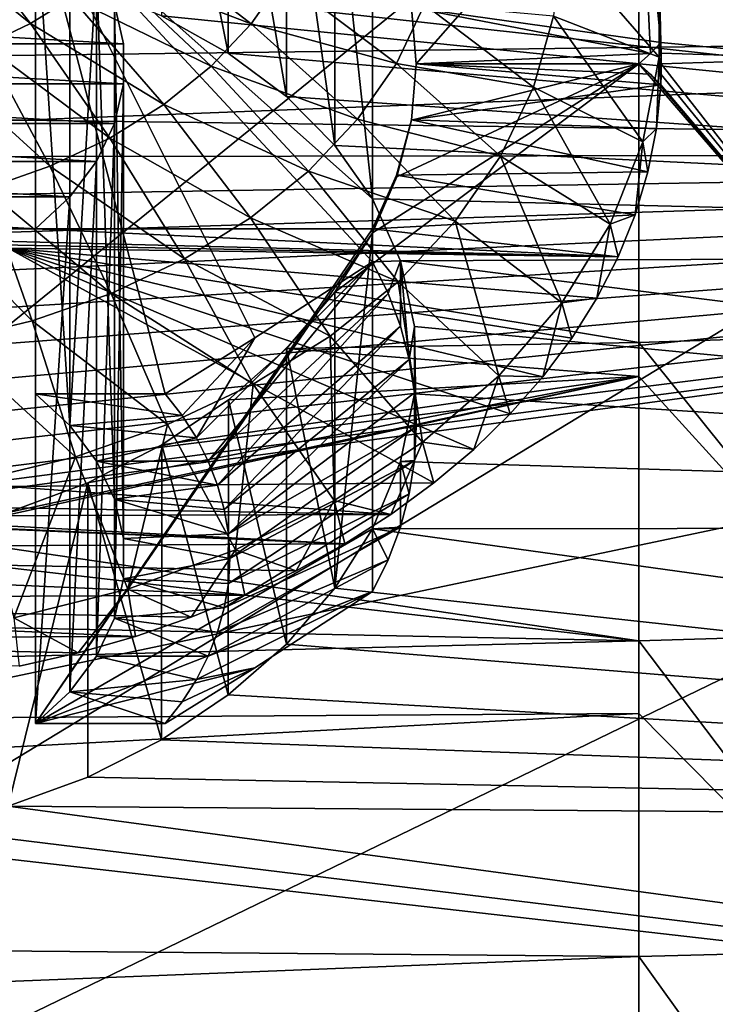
# Model space of a CAD drawing. Header units: millimetres. Extents: x -30 to 76, y -3 to 301.
# Tile 81 of 256: x 61.17 to 64.16, y 76.88 to 81.1. Entities that reach past the tile are written whole.
import ezdxf

# ---------------------------------------------------------------- set-up
doc = ezdxf.new("R2010")
doc.units = ezdxf.units.MM
doc.header["$LTSCALE"] = 81.481481
for name, color, linetype in [('101', 7, 'CONTINUOUS'), ('102', 7, 'CONTINUOUS'), ('105', 7, 'CONTINUOUS'), ('106', 7, 'CONTINUOUS'), ('107', 7, 'CONTINUOUS'), ('108', 7, 'CONTINUOUS'), ('121', 7, 'CONTINUOUS'), ('125', 7, 'CONTINUOUS'), ('34', 7, 'CONTINUOUS'), ('35', 7, 'CONTINUOUS'), ('433', 7, 'CONTINUOUS'), ('436', 7, 'CONTINUOUS'), ('438', 7, 'CONTINUOUS'), ('439', 7, 'CONTINUOUS'), ('56', 7, 'CONTINUOUS'), ('57', 7, 'CONTINUOUS'), ('93', 7, 'CONTINUOUS'), ('94', 7, 'CONTINUOUS'), ('98', 7, 'CONTINUOUS')]:
    doc.layers.add(name, color=color, linetype=linetype)

msp = doc.modelspace()

# ---------------------------------------------------------------- linework, layer by layer
at = {"layer": '101', "color": 7, "linetype": 'CONTINUOUS', "true_color": 0xaaaaaa}
for points in [[(58.6687, 81.1654, 15.6544), (61.6196, 80.9958, 15.824), (58.6295, 80.9958, 15.824), (58.6687, 81.1654, 15.6544)], [(61.5804, 81.1654, 15.6544), (61.6196, 80.9958, 15.824), (58.6687, 81.1654, 15.6544), (61.5804, 81.1654, 15.6544)], [(63.9042, 81.1878, 15.632), (63.9224, 81.0006, 15.8192), (62.8534, 81.1505, 15.6693), (63.9042, 81.1878, 15.632)], [(63.8779, 80.9541, 15.8657), (62.8746, 80.9099, 15.9099), (62.8534, 81.1505, 15.6693), (63.8779, 80.9541, 15.8657)], [(63.9224, 81.0006, 15.8192), (63.8779, 80.9541, 15.8657), (62.8534, 81.1505, 15.6693), (63.9224, 81.0006, 15.8192)], [(61.6196, 80.9958, 15.824), (61.6196, 80.824, 15.9958), (58.6295, 80.9958, 15.824), (61.6196, 80.9958, 15.824)], [(58.6295, 80.9958, 15.824), (61.6196, 80.824, 15.9958), (58.6295, 80.824, 15.9958), (58.6295, 80.9958, 15.824)], [(63.8287, 80.9098, 15.91), (62.8746, 80.9099, 15.9099), (63.8779, 80.9541, 15.8657), (63.8287, 80.9098, 15.91)], [(62.8746, 80.9099, 15.9099), (63.9224, 80.8191, 16.0007), (62.8534, 80.6693, 16.1505), (62.8746, 80.9099, 15.9099)], [(62.8746, 80.9099, 15.9099), (63.8287, 80.9098, 15.91), (63.8779, 80.8656, 15.9542), (62.8746, 80.9099, 15.9099)], [(62.8746, 80.9099, 15.9099), (63.8779, 80.8656, 15.9542), (63.9224, 80.8191, 16.0007), (62.8746, 80.9099, 15.9099)], [(61.6196, 80.824, 15.9958), (61.5804, 80.6544, 16.1654), (58.6295, 80.824, 15.9958), (61.6196, 80.824, 15.9958)], [(58.6295, 80.824, 15.9958), (61.5804, 80.6544, 16.1654), (58.6687, 80.6544, 16.1654), (58.6295, 80.824, 15.9958)], [(63.9224, 80.8191, 16.0007), (63.9042, 80.6319, 16.1879), (62.8534, 80.6693, 16.1505), (63.9224, 80.8191, 16.0007)], [(61.5804, 80.6544, 16.1654), (61.503, 80.4916, 16.3282), (58.6687, 80.6544, 16.1654), (61.5804, 80.6544, 16.1654)], [(58.6687, 80.6544, 16.1654), (61.503, 80.4916, 16.3282), (58.7461, 80.4916, 16.3282), (58.6687, 80.6544, 16.1654)], [(62.8534, 80.6693, 16.1505), (63.8675, 80.446, 16.3738), (62.7904, 80.4324, 16.3874), (62.8534, 80.6693, 16.1505)], [(63.9042, 80.6319, 16.1879), (63.8675, 80.446, 16.3738), (62.8534, 80.6693, 16.1505), (63.9042, 80.6319, 16.1879)], [(61.503, 80.4916, 16.3282), (61.3894, 80.3397, 16.4801), (58.7461, 80.4916, 16.3282), (61.503, 80.4916, 16.3282)], [(58.7461, 80.4916, 16.3282), (61.3894, 80.3397, 16.4801), (58.8597, 80.3397, 16.4801), (58.7461, 80.4916, 16.3282)], [(63.8675, 80.446, 16.3738), (63.8126, 80.2624, 16.5574), (62.7904, 80.4324, 16.3874), (63.8675, 80.446, 16.3738)], [(62.7904, 80.4324, 16.3874), (63.8126, 80.2624, 16.5574), (62.6863, 80.2028, 16.617), (62.7904, 80.4324, 16.3874)], [(61.3894, 80.3397, 16.4801), (61.2426, 80.2028, 16.617), (58.8597, 80.3397, 16.4801), (61.3894, 80.3397, 16.4801)], [(58.8597, 80.3397, 16.4801), (61.2426, 80.2028, 16.617), (59.0065, 80.2028, 16.617), (58.8597, 80.3397, 16.4801)], [(63.8126, 80.2624, 16.5574), (63.7396, 80.0819, 16.7379), (62.6863, 80.2028, 16.617), (63.8126, 80.2624, 16.5574)], [(63.7396, 80.0819, 16.7379), (61.1246, 80.1193, 16.7005), (57.5628, 80.2028, 16.617), (63.7396, 80.0819, 16.7379)], [(63.7396, 80.0819, 16.7379), (57.5628, 80.2028, 16.617), (59.0065, 80.2028, 16.617), (63.7396, 80.0819, 16.7379)], [(61.2426, 80.2028, 16.617), (63.7396, 80.0819, 16.7379), (59.0065, 80.2028, 16.617), (61.2426, 80.2028, 16.617)], [(62.6863, 80.2028, 16.617), (63.7396, 80.0819, 16.7379), (61.2426, 80.2028, 16.617), (62.6863, 80.2028, 16.617)], [(63.1206, 79.257, 17.5628), (62.9501, 79.1132, 17.7066), (61.1246, 80.1193, 16.7005), (63.1206, 79.257, 17.5628)], [(61.1246, 80.1193, 16.7005), (62.9501, 79.1132, 17.7066), (61.1246, 79.0985, 17.7213), (61.1246, 80.1193, 16.7005)], [(63.2764, 79.409, 17.4108), (63.1206, 79.257, 17.5628), (61.1246, 80.1193, 16.7005), (63.2764, 79.409, 17.4108)], [(63.4169, 79.5682, 17.2516), (63.2764, 79.409, 17.4108), (61.1246, 80.1193, 16.7005), (63.4169, 79.5682, 17.2516)], [(63.5413, 79.734, 17.0858), (63.4169, 79.5682, 17.2516), (61.1246, 80.1193, 16.7005), (63.5413, 79.734, 17.0858)], [(63.6491, 79.9055, 16.9143), (63.5413, 79.734, 17.0858), (61.1246, 80.1193, 16.7005), (63.6491, 79.9055, 16.9143)], [(63.7396, 80.0819, 16.7379), (63.6491, 79.9055, 16.9143), (61.1246, 80.1193, 16.7005), (63.7396, 80.0819, 16.7379)], [(61.1246, 79.0985, 17.7213), (62.7658, 78.9781, 17.8417), (60.7335, 79.0136, 17.8062), (61.1246, 79.0985, 17.7213)], [(62.9501, 79.1132, 17.7066), (62.7658, 78.9781, 17.8417), (61.1246, 79.0985, 17.7213), (62.9501, 79.1132, 17.7066)], [(57.7264, 78.8256, 17.9942), (57.3474, 79.0759, 17.7439), (62.5686, 78.8524, 17.9674), (57.7264, 78.8256, 17.9942)], [(62.5686, 78.8524, 17.9674), (57.3474, 79.0759, 17.7439), (59.9201, 78.9707, 17.8491), (62.5686, 78.8524, 17.9674)], [(60.7335, 79.0136, 17.8062), (62.7658, 78.9781, 17.8417), (60.3291, 78.9707, 17.8491), (60.7335, 79.0136, 17.8062)], [(60.3291, 78.9707, 17.8491), (62.5686, 78.8524, 17.9674), (59.9201, 78.9707, 17.8491), (60.3291, 78.9707, 17.8491)], [(62.7658, 78.9781, 17.8417), (62.5686, 78.8524, 17.9674), (60.3291, 78.9707, 17.8491), (62.7658, 78.9781, 17.8417)], [(62.3596, 78.7368, 18.083), (57.7264, 78.8256, 17.9942), (62.5686, 78.8524, 17.9674), (62.3596, 78.7368, 18.083)], [(58.1501, 78.6141, 18.2057), (57.7264, 78.8256, 17.9942), (62.1396, 78.6318, 18.188), (58.1501, 78.6141, 18.2057)], [(62.1396, 78.6318, 18.188), (57.7264, 78.8256, 17.9942), (62.3596, 78.7368, 18.083), (62.1396, 78.6318, 18.188)], [(61.9098, 78.5379, 18.2819), (58.1501, 78.6141, 18.2057), (62.1396, 78.6318, 18.188), (61.9098, 78.5379, 18.2819)], [(58.6106, 78.4454, 18.3745), (58.1501, 78.6141, 18.2057), (61.6713, 78.4555, 18.3643), (58.6106, 78.4454, 18.3745)], [(61.6713, 78.4555, 18.3643), (58.1501, 78.6141, 18.2057), (61.9098, 78.5379, 18.2819), (61.6713, 78.4555, 18.3643)], [(61.4252, 78.3852, 18.4346), (58.6106, 78.4454, 18.3745), (61.6713, 78.4555, 18.3643), (61.4252, 78.3852, 18.4346)], [(61.1727, 78.3271, 18.4927), (58.6106, 78.4454, 18.3745), (61.4252, 78.3852, 18.4346), (61.1727, 78.3271, 18.4927)]]:
    msp.add_3dface(points, dxfattribs=at)
at = {"layer": '102', "color": 7, "linetype": 'CONTINUOUS', "true_color": 0xaaaaaa}
for points in [[(60.7316, 81.4769, 17.9638), (61.22, 81.0826, 18.1015), (60.8636, 81.5393, 17.9015), (60.7316, 81.4769, 17.9638)], [(61.22, 81.0826, 18.1015), (61.3969, 81.1923, 17.9918), (60.8636, 81.5393, 17.9015), (61.22, 81.0826, 18.1015)], [(61.0243, 80.9901, 18.194), (61.22, 81.0826, 18.1015), (60.7316, 81.4769, 17.9638), (61.0243, 80.9901, 18.194)], [(61.5521, 81.3175, 17.8666), (62.1673, 81.081, 17.7489), (61.6829, 81.4559, 17.7282), (61.5521, 81.3175, 17.8666)], [(62.1673, 81.081, 17.7489), (62.3038, 81.2767, 17.5532), (61.6829, 81.4559, 17.7282), (62.1673, 81.081, 17.7489)], [(63.4633, 81.1146, 16.7363), (63.9157, 80.9387, 16.3054), (63.4921, 81.4254, 16.4254), (63.4633, 81.1146, 16.7363)], [(63.9157, 80.9387, 16.3054), (63.9157, 81.3054, 15.9387), (63.4921, 81.4254, 16.4254), (63.9157, 80.9387, 16.3054)], [(61.3969, 81.1923, 17.9918), (61.9959, 80.8996, 17.9303), (61.5521, 81.3175, 17.8666), (61.3969, 81.1923, 17.9918)], [(61.9959, 80.8996, 17.9303), (62.1673, 81.081, 17.7489), (61.5521, 81.3175, 17.8666), (61.9959, 80.8996, 17.9303)], [(62.1673, 81.081, 17.7489), (62.7891, 80.9113, 17.4721), (62.3038, 81.2767, 17.5532), (62.1673, 81.081, 17.7489)], [(62.7891, 80.9113, 17.4721), (62.9103, 81.1639, 17.2195), (62.3038, 81.2767, 17.5532), (62.7891, 80.9113, 17.4721)], [(61.22, 81.0826, 18.1015), (61.7925, 80.7356, 18.0943), (61.3969, 81.1923, 17.9918), (61.22, 81.0826, 18.1015)], [(61.7925, 80.7356, 18.0943), (61.9959, 80.8996, 17.9303), (61.3969, 81.1923, 17.9918), (61.7925, 80.7356, 18.0943)], [(62.7891, 80.9113, 17.4721), (63.3774, 80.8091, 17.0418), (62.9103, 81.1639, 17.2195), (62.7891, 80.9113, 17.4721)], [(63.3774, 80.8091, 17.0418), (63.4633, 81.1146, 16.7363), (62.9103, 81.1639, 17.2195), (63.3774, 80.8091, 17.0418)], [(61.0243, 80.9901, 18.194), (61.5605, 80.5917, 18.2382), (61.22, 81.0826, 18.1015), (61.0243, 80.9901, 18.194)], [(61.5605, 80.5917, 18.2382), (61.7925, 80.7356, 18.0943), (61.22, 81.0826, 18.1015), (61.5605, 80.5917, 18.2382)], [(61.9959, 80.8996, 17.9303), (62.6222, 80.672, 17.7113), (62.1673, 81.081, 17.7489), (61.9959, 80.8996, 17.9303)], [(62.6222, 80.672, 17.7113), (62.7891, 80.9113, 17.4721), (62.1673, 81.081, 17.7489), (62.6222, 80.672, 17.7113)], [(63.3774, 80.8091, 17.0418), (63.8451, 80.5754, 16.6687), (63.4633, 81.1146, 16.7363), (63.3774, 80.8091, 17.0418)], [(63.8451, 80.5754, 16.6687), (63.9157, 80.9387, 16.3054), (63.4633, 81.1146, 16.7363), (63.8451, 80.5754, 16.6687)], [(60.8132, 80.9165, 18.2676), (61.3039, 80.4705, 18.3594), (61.0243, 80.9901, 18.194), (60.8132, 80.9165, 18.2676)], [(61.3039, 80.4705, 18.3594), (61.5605, 80.5917, 18.2382), (61.0243, 80.9901, 18.194), (61.3039, 80.4705, 18.3594)], [(61.0272, 80.374, 18.4559), (61.3039, 80.4705, 18.3594), (60.8132, 80.9165, 18.2676), (61.0272, 80.374, 18.4559)], [(62.6222, 80.672, 17.7113), (63.2358, 80.5142, 17.3367), (62.7891, 80.9113, 17.4721), (62.6222, 80.672, 17.7113)], [(63.2358, 80.5142, 17.3367), (63.3774, 80.8091, 17.0418), (62.7891, 80.9113, 17.4721), (63.2358, 80.5142, 17.3367)], [(61.7925, 80.7356, 18.0943), (62.4126, 80.4502, 17.9331), (61.9959, 80.8996, 17.9303), (61.7925, 80.7356, 18.0943)], [(62.4126, 80.4502, 17.9331), (62.6222, 80.672, 17.7113), (61.9959, 80.8996, 17.9303), (62.4126, 80.4502, 17.9331)], [(63.2358, 80.5142, 17.3367), (63.7052, 80.2222, 17.0219), (63.3774, 80.8091, 17.0418), (63.2358, 80.5142, 17.3367)], [(63.7052, 80.2222, 17.0219), (63.8451, 80.5754, 16.6687), (63.3774, 80.8091, 17.0418), (63.7052, 80.2222, 17.0219)], [(61.5605, 80.5917, 18.2382), (62.1639, 80.2497, 18.1337), (61.7925, 80.7356, 18.0943), (61.5605, 80.5917, 18.2382)], [(62.1639, 80.2497, 18.1337), (62.4126, 80.4502, 17.9331), (61.7925, 80.7356, 18.0943), (62.1639, 80.2497, 18.1337)], [(62.4126, 80.4502, 17.9331), (63.041, 80.2348, 17.6161), (62.6222, 80.672, 17.7113), (62.4126, 80.4502, 17.9331)], [(63.041, 80.2348, 17.6161), (63.2358, 80.5142, 17.3367), (62.6222, 80.672, 17.7113), (63.041, 80.2348, 17.6161)], [(61.3039, 80.4705, 18.3594), (61.8802, 80.0738, 18.3096), (61.5605, 80.5917, 18.2382), (61.3039, 80.4705, 18.3594)], [(61.8802, 80.0738, 18.3096), (62.1639, 80.2497, 18.1337), (61.5605, 80.5917, 18.2382), (61.8802, 80.0738, 18.3096)], [(63.041, 80.2348, 17.6161), (63.4985, 79.8858, 17.3582), (63.2358, 80.5142, 17.3367), (63.041, 80.2348, 17.6161)], [(63.4985, 79.8858, 17.3582), (63.7052, 80.2222, 17.0219), (63.2358, 80.5142, 17.3367), (63.4985, 79.8858, 17.3582)], [(61.0272, 80.374, 18.4559), (61.5666, 79.9256, 18.4578), (61.3039, 80.4705, 18.3594), (61.0272, 80.374, 18.4559)], [(61.5666, 79.9256, 18.4578), (61.8802, 80.0738, 18.3096), (61.3039, 80.4705, 18.3594), (61.5666, 79.9256, 18.4578)], [(62.1639, 80.2497, 18.1337), (62.7962, 79.9758, 17.8751), (62.4126, 80.4502, 17.9331), (62.1639, 80.2497, 18.1337)], [(62.7962, 79.9758, 17.8751), (63.041, 80.2348, 17.6161), (62.4126, 80.4502, 17.9331), (62.7962, 79.9758, 17.8751)], [(60.7351, 80.3039, 18.526), (61.2282, 79.8076, 18.5758), (61.0272, 80.374, 18.4559), (60.7351, 80.3039, 18.526)], [(61.2282, 79.8076, 18.5758), (61.5666, 79.9256, 18.4578), (61.0272, 80.374, 18.4559), (61.2282, 79.8076, 18.5758)], [(60.871, 79.7219, 18.6615), (61.2282, 79.8076, 18.5758), (60.7351, 80.3039, 18.526), (60.871, 79.7219, 18.6615)], [(61.8802, 80.0738, 18.3096), (62.5058, 79.7417, 18.1092), (62.1639, 80.2497, 18.1337), (61.8802, 80.0738, 18.3096)], [(62.5058, 79.7417, 18.1092), (62.7962, 79.9758, 17.8751), (62.1639, 80.2497, 18.1337), (62.5058, 79.7417, 18.1092)], [(62.7962, 79.9758, 17.8751), (63.2291, 79.5725, 17.6716), (63.041, 80.2348, 17.6161), (62.7962, 79.9758, 17.8751)], [(63.2291, 79.5725, 17.6716), (63.4985, 79.8858, 17.3582), (63.041, 80.2348, 17.6161), (63.2291, 79.5725, 17.6716)], [(61.5666, 79.9256, 18.4578), (62.1746, 79.5363, 18.3146), (61.8802, 80.0738, 18.3096), (61.5666, 79.9256, 18.4578)], [(62.1746, 79.5363, 18.3146), (62.5058, 79.7417, 18.1092), (61.8802, 80.0738, 18.3096), (62.1746, 79.5363, 18.3146)], [(62.5058, 79.7417, 18.1092), (62.9017, 79.288, 17.9561), (62.7962, 79.9758, 17.8751), (62.5058, 79.7417, 18.1092)], [(62.9017, 79.288, 17.9561), (63.2291, 79.5725, 17.6716), (62.7962, 79.9758, 17.8751), (62.9017, 79.288, 17.9561)], [(61.2282, 79.8076, 18.5758), (61.8084, 79.3632, 18.4877), (61.5666, 79.9256, 18.4578), (61.2282, 79.8076, 18.5758)], [(61.8084, 79.3632, 18.4877), (62.1746, 79.5363, 18.3146), (61.5666, 79.9256, 18.4578), (61.8084, 79.3632, 18.4877)], [(60.871, 79.7219, 18.6615), (61.4133, 79.2255, 18.6254), (61.2282, 79.8076, 18.5758), (60.871, 79.7219, 18.6615)], [(61.4133, 79.2255, 18.6254), (61.8084, 79.3632, 18.4877), (61.2282, 79.8076, 18.5758), (61.4133, 79.2255, 18.6254)], [(62.1746, 79.5363, 18.3146), (62.5227, 79.0377, 18.2064), (62.5058, 79.7417, 18.1092), (62.1746, 79.5363, 18.3146)], [(62.5227, 79.0377, 18.2064), (62.9017, 79.288, 17.9561), (62.5058, 79.7417, 18.1092), (62.5227, 79.0377, 18.2064)], [(60.9962, 79.1253, 18.7255), (61.4133, 79.2255, 18.6254), (60.871, 79.7219, 18.6615), (60.9962, 79.1253, 18.7255)], [(61.8084, 79.3632, 18.4877), (62.099, 78.8262, 18.4179), (62.1746, 79.5363, 18.3146), (61.8084, 79.3632, 18.4877)], [(62.099, 78.8262, 18.4179), (62.5227, 79.0377, 18.2064), (62.1746, 79.5363, 18.3146), (62.099, 78.8262, 18.4179)], [(61.4133, 79.2255, 18.6254), (61.6385, 78.6575, 18.5866), (61.8084, 79.3632, 18.4877), (61.4133, 79.2255, 18.6254)], [(61.6385, 78.6575, 18.5866), (62.099, 78.8262, 18.4179), (61.8084, 79.3632, 18.4877), (61.6385, 78.6575, 18.5866)], [(60.9962, 79.1253, 18.7255), (61.1498, 78.5347, 18.7094), (61.4133, 79.2255, 18.6254), (60.9962, 79.1253, 18.7255)], [(61.1498, 78.5347, 18.7094), (61.6385, 78.6575, 18.5866), (61.4133, 79.2255, 18.6254), (61.1498, 78.5347, 18.7094)]]:
    msp.add_3dface(points, dxfattribs=at)
at = {"layer": '105', "color": 7, "linetype": 'CONTINUOUS', "true_color": 0xaaaaaa}
for points in [[(62.6863, 80.1857, 16.5999), (62.6863, 80.2028, 16.617), (61.2426, 78.0815, 14.4957), (62.6863, 80.1857, 16.5999)], [(62.6863, 80.2028, 16.617), (61.2426, 80.2028, 16.617), (61.2426, 78.0815, 14.4957), (62.6863, 80.2028, 16.617)], [(62.6863, 78.917, 15.3313), (62.6863, 80.1857, 16.5999), (61.2426, 78.0815, 14.4957), (62.6863, 78.917, 15.3313)], [(62.6863, 78.6472, 15.0614), (62.6863, 78.917, 15.3313), (61.2426, 78.0815, 14.4957), (62.6863, 78.6472, 15.0614)], [(62.1822, 78.3203, 14.7346), (62.6863, 78.6472, 15.0614), (61.2426, 78.0815, 14.4957), (62.1822, 78.3203, 14.7346)], [(61.7986, 78.0815, 14.4957), (62.1822, 78.3203, 14.7346), (61.2426, 78.0815, 14.4957), (61.7986, 78.0815, 14.4957)]]:
    msp.add_3dface(points, dxfattribs=at)
at = {"layer": '106', "color": 7, "linetype": 'CONTINUOUS', "true_color": 0xaaaaaa}
for points in [[(61.3894, 81.4801, 15.3397), (61.2426, 81.617, 15.2028), (61.3894, 79.3588, 13.2184), (61.3894, 81.4801, 15.3397)], [(61.3894, 79.3588, 13.2184), (61.2426, 81.617, 15.2028), (61.2426, 79.4957, 13.0815), (61.3894, 79.3588, 13.2184)], [(61.503, 81.3282, 15.4916), (61.3894, 81.4801, 15.3397), (61.3894, 79.3588, 13.2184), (61.503, 81.3282, 15.4916)], [(61.503, 79.2069, 13.3703), (61.503, 81.3282, 15.4916), (61.3894, 79.3588, 13.2184), (61.503, 79.2069, 13.3703)], [(61.5804, 81.1654, 15.6544), (61.503, 81.3282, 15.4916), (61.5804, 79.044, 13.5331), (61.5804, 81.1654, 15.6544)], [(61.5804, 79.044, 13.5331), (61.503, 81.3282, 15.4916), (61.503, 79.2069, 13.3703), (61.5804, 79.044, 13.5331)], [(61.6196, 80.9958, 15.824), (61.5804, 81.1654, 15.6544), (61.6196, 78.8745, 13.7027), (61.6196, 80.9958, 15.824)], [(61.6196, 78.8745, 13.7027), (61.5804, 81.1654, 15.6544), (61.5804, 79.044, 13.5331), (61.6196, 78.8745, 13.7027)], [(61.6196, 80.824, 15.9958), (61.6196, 80.9958, 15.824), (61.6196, 78.7027, 13.8745), (61.6196, 80.824, 15.9958)], [(61.6196, 78.7027, 13.8745), (61.6196, 80.9958, 15.824), (61.6196, 78.8745, 13.7027), (61.6196, 78.7027, 13.8745)], [(61.5804, 80.6544, 16.1654), (61.6196, 80.824, 15.9958), (61.5804, 78.5331, 14.044), (61.5804, 80.6544, 16.1654)], [(61.5804, 78.5331, 14.044), (61.6196, 80.824, 15.9958), (61.6196, 78.7027, 13.8745), (61.5804, 78.5331, 14.044)], [(61.503, 80.4916, 16.3282), (61.5804, 80.6544, 16.1654), (61.503, 78.3703, 14.2069), (61.503, 80.4916, 16.3282)], [(61.503, 78.3703, 14.2069), (61.5804, 80.6544, 16.1654), (61.5804, 78.5331, 14.044), (61.503, 78.3703, 14.2069)], [(61.3894, 80.3397, 16.4801), (61.503, 80.4916, 16.3282), (61.3894, 78.2184, 14.3588), (61.3894, 80.3397, 16.4801)], [(61.3894, 78.2184, 14.3588), (61.503, 80.4916, 16.3282), (61.503, 78.3703, 14.2069), (61.3894, 78.2184, 14.3588)], [(61.2426, 80.2028, 16.617), (61.3894, 80.3397, 16.4801), (61.2426, 78.0815, 14.4957), (61.2426, 80.2028, 16.617)], [(61.2426, 78.0815, 14.4957), (61.3894, 80.3397, 16.4801), (61.3894, 78.2184, 14.3588), (61.2426, 78.0815, 14.4957)]]:
    msp.add_3dface(points, dxfattribs=at)
at = {"layer": '107', "color": 7, "linetype": 'CONTINUOUS', "true_color": 0xaaaaaa}
for points in [[(62.6863, 81.5999, 15.1857), (62.6863, 80.3313, 13.917), (61.2426, 81.617, 15.2028), (62.6863, 81.5999, 15.1857)], [(61.2426, 81.617, 15.2028), (62.6863, 80.3313, 13.917), (62.6863, 80.0614, 13.6472), (61.2426, 81.617, 15.2028)], [(61.2426, 79.4957, 13.0815), (61.2426, 81.617, 15.2028), (61.7986, 79.4957, 13.0815), (61.2426, 79.4957, 13.0815)], [(61.7986, 79.4957, 13.0815), (61.2426, 81.617, 15.2028), (62.1822, 79.7346, 13.3203), (61.7986, 79.4957, 13.0815)], [(62.1822, 79.7346, 13.3203), (61.2426, 81.617, 15.2028), (62.6863, 80.0614, 13.6472), (62.1822, 79.7346, 13.3203)]]:
    msp.add_3dface(points, dxfattribs=at)
at = {"layer": '108', "color": 7, "linetype": 'CONTINUOUS', "true_color": 0xaaaaaa}
msp.add_3dface([(62.8746, 80.9099, 15.9099), (62.8535, 81.1479, 15.6679), (62.8534, 81.1505, 15.6693), (62.8746, 80.9099, 15.9099)], dxfattribs=at)
at = {"layer": '121', "color": 7, "linetype": 'CONTINUOUS', "true_color": 0xaaaaaa}
for points in [[(62.1822, 79.7346, 13.3203), (62.6863, 80.0614, 13.6472), (61.9321, 79.306, 13.2712), (62.1822, 79.7346, 13.3203)], [(61.9321, 79.306, 13.2712), (62.6863, 80.0614, 13.6472), (61.983, 79.2062, 13.371), (61.9321, 79.306, 13.2712)], [(62.6863, 80.0614, 13.6472), (62.7536, 79.9247, 13.7838), (61.983, 79.2062, 13.371), (62.6863, 80.0614, 13.6472)], [(61.983, 79.2062, 13.371), (62.7536, 79.9247, 13.7838), (62.0229, 79.104, 13.4732), (61.983, 79.2062, 13.371)], [(62.7536, 79.9247, 13.7838), (62.8063, 79.7849, 13.9237), (62.0229, 79.104, 13.4732), (62.7536, 79.9247, 13.7838)], [(62.0229, 79.104, 13.4732), (62.8063, 79.7849, 13.9237), (62.0515, 78.9999, 13.5773), (62.0229, 79.104, 13.4732)], [(62.8063, 79.7849, 13.9237), (62.8441, 79.6427, 14.0659), (62.0515, 78.9999, 13.5773), (62.8063, 79.7849, 13.9237)], [(61.7986, 79.4957, 13.0815), (62.1822, 79.7346, 13.3203), (61.8705, 79.4026, 13.1745), (61.7986, 79.4957, 13.0815)], [(61.8705, 79.4026, 13.1745), (62.1822, 79.7346, 13.3203), (61.9321, 79.306, 13.2712), (61.8705, 79.4026, 13.1745)], [(62.0515, 78.9999, 13.5773), (62.8441, 79.6427, 14.0659), (62.0688, 78.8946, 13.6826), (62.0515, 78.9999, 13.5773)], [(62.8441, 79.6427, 14.0659), (62.8669, 79.4989, 14.2097), (62.0688, 78.8946, 13.6826), (62.8441, 79.6427, 14.0659)], [(62.8669, 79.4989, 14.2097), (62.8746, 79.3543, 14.3543), (62.0688, 78.8946, 13.6826), (62.8669, 79.4989, 14.2097)], [(62.0688, 78.8946, 13.6826), (62.8746, 79.3543, 14.3543), (62.0746, 78.7886, 13.7886), (62.0688, 78.8946, 13.6826)], [(62.8746, 79.3543, 14.3543), (62.8669, 79.2097, 14.4989), (62.0746, 78.7886, 13.7886), (62.8746, 79.3543, 14.3543)], [(62.8669, 79.2097, 14.4989), (62.8441, 79.0659, 14.6427), (62.0688, 78.6826, 13.8946), (62.8669, 79.2097, 14.4989)], [(62.0746, 78.7886, 13.7886), (62.8669, 79.2097, 14.4989), (62.0688, 78.6826, 13.8946), (62.0746, 78.7886, 13.7886)], [(62.8441, 79.0659, 14.6427), (62.8063, 78.9237, 14.7849), (62.0515, 78.5773, 13.9999), (62.8441, 79.0659, 14.6427)], [(62.0688, 78.6826, 13.8946), (62.8441, 79.0659, 14.6427), (62.0515, 78.5773, 13.9999), (62.0688, 78.6826, 13.8946)], [(62.8063, 78.9237, 14.7849), (62.7536, 78.7838, 14.9247), (62.0229, 78.4732, 14.104), (62.8063, 78.9237, 14.7849)], [(62.0515, 78.5773, 13.9999), (62.8063, 78.9237, 14.7849), (62.0229, 78.4732, 14.104), (62.0515, 78.5773, 13.9999)], [(62.7536, 78.7838, 14.9247), (62.6863, 78.6472, 15.0614), (61.983, 78.371, 14.2062), (62.7536, 78.7838, 14.9247)], [(62.0229, 78.4732, 14.104), (62.7536, 78.7838, 14.9247), (61.983, 78.371, 14.2062), (62.0229, 78.4732, 14.104)], [(62.6863, 78.6472, 15.0614), (62.1822, 78.3203, 14.7346), (61.9321, 78.2712, 14.306), (62.6863, 78.6472, 15.0614)], [(61.983, 78.371, 14.2062), (62.6863, 78.6472, 15.0614), (61.9321, 78.2712, 14.306), (61.983, 78.371, 14.2062)], [(62.1822, 78.3203, 14.7346), (61.7986, 78.0815, 14.4957), (61.8705, 78.1745, 14.4026), (62.1822, 78.3203, 14.7346)], [(61.9321, 78.2712, 14.306), (62.1822, 78.3203, 14.7346), (61.8705, 78.1745, 14.4026), (61.9321, 78.2712, 14.306)]]:
    msp.add_3dface(points, dxfattribs=at)
at = {"layer": '125', "color": 7, "linetype": 'CONTINUOUS', "true_color": 0xaaaaaa}
for points in [[(63.9224, 81.0006, 15.8192), (63.9042, 81.1878, 15.632), (63.9157, 81.3054, 15.9387), (63.9224, 81.0006, 15.8192)], [(63.9224, 81.0006, 15.8192), (63.9157, 81.3054, 15.9387), (63.9157, 80.9387, 16.3054), (63.9224, 81.0006, 15.8192)], [(63.924, 80.9553, 15.865), (63.9224, 81.0006, 15.8192), (63.9157, 80.9387, 16.3054), (63.924, 80.9553, 15.865)], [(63.9246, 80.9098, 15.9106), (63.924, 80.9553, 15.865), (63.9157, 80.9387, 16.3054), (63.9246, 80.9098, 15.9106)], [(63.9042, 80.6319, 16.1879), (63.9157, 80.9387, 16.3054), (63.8451, 80.5754, 16.6687), (63.9042, 80.6319, 16.1879)], [(63.9042, 80.6319, 16.1879), (63.9224, 80.8191, 16.0007), (63.9157, 80.9387, 16.3054), (63.9042, 80.6319, 16.1879)], [(63.924, 80.8646, 15.9557), (63.9246, 80.9098, 15.9106), (63.9157, 80.9387, 16.3054), (63.924, 80.8646, 15.9557)], [(63.9224, 80.8191, 16.0007), (63.924, 80.8646, 15.9557), (63.9157, 80.9387, 16.3054), (63.9224, 80.8191, 16.0007)], [(63.8675, 80.446, 16.3738), (63.9042, 80.6319, 16.1879), (63.8451, 80.5754, 16.6687), (63.8675, 80.446, 16.3738)], [(63.8126, 80.2624, 16.5574), (63.8451, 80.5754, 16.6687), (63.7052, 80.2222, 17.0219), (63.8126, 80.2624, 16.5574)], [(63.8126, 80.2624, 16.5574), (63.8675, 80.446, 16.3738), (63.8451, 80.5754, 16.6687), (63.8126, 80.2624, 16.5574)], [(63.7396, 80.0819, 16.7379), (63.8126, 80.2624, 16.5574), (63.7052, 80.2222, 17.0219), (63.7396, 80.0819, 16.7379)], [(63.6491, 79.9055, 16.9143), (63.7052, 80.2222, 17.0219), (63.4985, 79.8858, 17.3582), (63.6491, 79.9055, 16.9143)], [(63.6491, 79.9055, 16.9143), (63.7396, 80.0819, 16.7379), (63.7052, 80.2222, 17.0219), (63.6491, 79.9055, 16.9143)], [(63.5413, 79.734, 17.0858), (63.6491, 79.9055, 16.9143), (63.4985, 79.8858, 17.3582), (63.5413, 79.734, 17.0858)], [(63.4169, 79.5682, 17.2516), (63.4985, 79.8858, 17.3582), (63.2291, 79.5725, 17.6716), (63.4169, 79.5682, 17.2516)], [(63.4169, 79.5682, 17.2516), (63.5413, 79.734, 17.0858), (63.4985, 79.8858, 17.3582), (63.4169, 79.5682, 17.2516)], [(63.1206, 79.257, 17.5628), (63.2291, 79.5725, 17.6716), (62.9017, 79.288, 17.9561), (63.1206, 79.257, 17.5628)], [(63.1206, 79.257, 17.5628), (63.2764, 79.409, 17.4108), (63.2291, 79.5725, 17.6716), (63.1206, 79.257, 17.5628)], [(63.2764, 79.409, 17.4108), (63.4169, 79.5682, 17.2516), (63.2291, 79.5725, 17.6716), (63.2764, 79.409, 17.4108)], [(62.7658, 78.9781, 17.8417), (62.9017, 79.288, 17.9561), (62.5227, 79.0377, 18.2064), (62.7658, 78.9781, 17.8417)], [(62.7658, 78.9781, 17.8417), (62.9501, 79.1132, 17.7066), (62.9017, 79.288, 17.9561), (62.7658, 78.9781, 17.8417)], [(62.9501, 79.1132, 17.7066), (63.1206, 79.257, 17.5628), (62.9017, 79.288, 17.9561), (62.9501, 79.1132, 17.7066)], [(62.3596, 78.7368, 18.083), (62.5227, 79.0377, 18.2064), (62.099, 78.8262, 18.4179), (62.3596, 78.7368, 18.083)], [(62.3596, 78.7368, 18.083), (62.5686, 78.8524, 17.9674), (62.5227, 79.0377, 18.2064), (62.3596, 78.7368, 18.083)], [(62.5686, 78.8524, 17.9674), (62.7658, 78.9781, 17.8417), (62.5227, 79.0377, 18.2064), (62.5686, 78.8524, 17.9674)], [(61.9098, 78.5379, 18.2819), (62.099, 78.8262, 18.4179), (61.6385, 78.6575, 18.5866), (61.9098, 78.5379, 18.2819)], [(61.9098, 78.5379, 18.2819), (62.1396, 78.6318, 18.188), (62.099, 78.8262, 18.4179), (61.9098, 78.5379, 18.2819)], [(62.1396, 78.6318, 18.188), (62.3596, 78.7368, 18.083), (62.099, 78.8262, 18.4179), (62.1396, 78.6318, 18.188)], [(61.4252, 78.3852, 18.4346), (61.6385, 78.6575, 18.5866), (61.1498, 78.5347, 18.7094), (61.4252, 78.3852, 18.4346)], [(61.4252, 78.3852, 18.4346), (61.6713, 78.4555, 18.3643), (61.6385, 78.6575, 18.5866), (61.4252, 78.3852, 18.4346)], [(61.6713, 78.4555, 18.3643), (61.9098, 78.5379, 18.2819), (61.6385, 78.6575, 18.5866), (61.6713, 78.4555, 18.3643)], [(61.1727, 78.3271, 18.4927), (61.4252, 78.3852, 18.4346), (61.1498, 78.5347, 18.7094), (61.1727, 78.3271, 18.4927)]]:
    msp.add_3dface(points, dxfattribs=at)
at = {"layer": '34', "color": 7, "linetype": 'CONTINUOUS', "true_color": 0xaaaaaa}
for points in [[(55.9072, 81.9815, -12.1767), (63.829, 81.9813, -12.1769), (51.9349, 72.3355, -23.419), (55.9072, 81.9815, -12.1767)], [(51.9349, 72.3355, -23.419), (63.829, 81.9813, -12.1769), (67.829, 81.9815, -12.1767), (51.9349, 72.3355, -23.419)], [(71.829, 77.1585, -17.7979), (51.9349, 72.3355, -23.419), (71.829, 81.9815, -12.1767), (71.829, 77.1585, -17.7979)], [(71.829, 81.9815, -12.1767), (51.9349, 72.3355, -23.419), (67.829, 81.9815, -12.1767), (71.829, 81.9815, -12.1767)], [(71.829, 72.3355, -23.419), (51.9349, 72.3355, -23.419), (71.829, 77.1585, -17.7979), (71.829, 72.3355, -23.419)]]:
    msp.add_3dface(points, dxfattribs=at)
at = {"layer": '35', "color": 7, "linetype": 'CONTINUOUS', "true_color": 0xaaaaaa}
for points in [[(62.8746, 80.9099, 15.9099), (63.829, 81.9953, 14.7372), (62.8535, 81.1479, 15.6679), (62.8746, 80.9099, 15.9099)], [(63.8287, 80.9098, 15.91), (63.829, 81.9953, 14.7372), (62.8746, 80.9099, 15.9099), (63.8287, 80.9098, 15.91)], [(63.829, 79.7153, 17.014), (63.8287, 80.9098, 15.91), (62.525, 79.9302, 16.8279), (63.829, 79.7153, 17.014)], [(63.8287, 80.9098, 15.91), (62.6863, 80.1857, 16.5999), (62.525, 79.9302, 16.8279), (63.8287, 80.9098, 15.91)], [(62.6863, 80.1857, 16.5999), (63.8287, 80.9098, 15.91), (62.7905, 80.4251, 16.3791), (62.6863, 80.1857, 16.5999)], [(62.7905, 80.4251, 16.3791), (63.8287, 80.9098, 15.91), (62.8535, 80.6679, 16.148), (62.7905, 80.4251, 16.3791)], [(62.8535, 80.6679, 16.148), (63.8287, 80.9098, 15.91), (62.8746, 80.9099, 15.9099), (62.8535, 80.6679, 16.148)], [(62.3181, 79.69, 17.0356), (63.829, 79.7153, 17.014), (62.525, 79.9302, 16.8279), (62.3181, 79.69, 17.0356)], [(62.0691, 79.4701, 17.2201), (63.829, 79.5689, 17.1379), (62.3181, 79.69, 17.0356), (62.0691, 79.4701, 17.2201)], [(63.829, 79.5689, 17.1379), (63.829, 79.7153, 17.014), (62.3181, 79.69, 17.0356), (63.829, 79.5689, 17.1379)], [(63.829, 78.4368, 18.0214), (63.829, 79.5689, 17.1379), (60.7331, 78.8901, 17.6827), (63.829, 78.4368, 18.0214)], [(60.7331, 78.8901, 17.6827), (63.829, 79.5689, 17.1379), (61.1246, 78.9858, 17.6087), (60.7331, 78.8901, 17.6827)], [(61.1246, 78.9858, 17.6087), (63.829, 79.5689, 17.1379), (61.4664, 79.1137, 17.5084), (61.1246, 78.9858, 17.6087)], [(61.4664, 79.1137, 17.5084), (63.829, 79.5689, 17.1379), (61.7834, 79.2765, 17.3783), (61.4664, 79.1137, 17.5084)], [(61.7834, 79.2765, 17.3783), (63.829, 79.5689, 17.1379), (62.0691, 79.4701, 17.2201), (61.7834, 79.2765, 17.3783)], [(60.3288, 78.8416, 17.7199), (63.829, 78.4368, 18.0214), (60.7331, 78.8901, 17.6827), (60.3288, 78.8416, 17.7199)], [(47.0746, 78.7816, 17.7656), (63.829, 78.4368, 18.0214), (60.3288, 78.8416, 17.7199), (47.0746, 78.7816, 17.7656)], [(47.0746, 78.7816, 17.7656), (47.0746, 78.0183, 18.3174), (63.829, 78.4368, 18.0214), (47.0746, 78.7816, 17.7656)], [(63.829, 78.4368, 18.0214), (47.0746, 78.0183, 18.3174), (63.829, 78.1256, 18.2429), (63.829, 78.4368, 18.0214)], [(47.0746, 78.0183, 18.3174), (47.0746, 77.2307, 18.8338), (63.829, 78.1256, 18.2429), (47.0746, 78.0183, 18.3174)], [(63.829, 78.1256, 18.2429), (47.0746, 77.2307, 18.8338), (63.829, 77.0831, 18.9251), (63.829, 78.1256, 18.2429)], [(47.0746, 77.2307, 18.8338), (47.0746, 76.4204, 19.3139), (63.829, 77.0831, 18.9251), (47.0746, 77.2307, 18.8338)], [(63.829, 77.0831, 18.9251), (47.0746, 76.4204, 19.3139), (63.829, 76.5909, 19.217), (63.829, 77.0831, 18.9251)]]:
    msp.add_3dface(points, dxfattribs=at)
at = {"layer": '433', "color": 7, "linetype": 'CONTINUOUS', "true_color": 0xaaaaaa}
for points in [[(62.525, 79.9302, 16.8279), (62.6863, 80.1857, 16.5999), (62.5248, 78.6621, 15.5602), (62.525, 79.9302, 16.8279)], [(62.6863, 80.1857, 16.5999), (62.6863, 78.917, 15.3313), (62.5248, 78.6621, 15.5602), (62.6863, 80.1857, 16.5999)], [(62.3181, 79.69, 17.0356), (62.525, 79.9302, 16.8279), (62.5248, 78.6621, 15.5602), (62.3181, 79.69, 17.0356)], [(62.0691, 79.4701, 17.2201), (62.3181, 79.69, 17.0356), (62.3177, 78.4226, 15.769), (62.0691, 79.4701, 17.2201)], [(62.3181, 79.69, 17.0356), (62.5248, 78.6621, 15.5602), (62.3177, 78.4226, 15.769), (62.3181, 79.69, 17.0356)], [(61.7834, 79.2765, 17.3783), (62.0691, 79.4701, 17.2201), (62.0687, 78.2043, 15.9549), (61.7834, 79.2765, 17.3783)], [(62.0691, 79.4701, 17.2201), (62.3177, 78.4226, 15.769), (62.0687, 78.2043, 15.9549), (62.0691, 79.4701, 17.2201)], [(61.4664, 79.1137, 17.5084), (61.7834, 79.2765, 17.3783), (61.7829, 78.0126, 16.115), (61.4664, 79.1137, 17.5084)], [(61.7834, 79.2765, 17.3783), (62.0687, 78.2043, 15.9549), (61.7829, 78.0126, 16.115), (61.7834, 79.2765, 17.3783)], [(61.1246, 78.9858, 17.6087), (61.4664, 79.1137, 17.5084), (61.1246, 77.7276, 16.3504), (61.1246, 78.9858, 17.6087)], [(61.1246, 77.7276, 16.3504), (61.4664, 79.1137, 17.5084), (61.4662, 77.8524, 16.2473), (61.1246, 77.7276, 16.3504)], [(61.4664, 79.1137, 17.5084), (61.7829, 78.0126, 16.115), (61.4662, 77.8524, 16.2473), (61.4664, 79.1137, 17.5084)]]:
    msp.add_3dface(points, dxfattribs=at)
at = {"layer": '436', "color": 7, "linetype": 'CONTINUOUS', "true_color": 0xaaaaaa}
for points in [[(61.3894, 79.3588, 13.2184), (61.2426, 79.4957, 13.0815), (61.8705, 79.4026, 13.1745), (61.3894, 79.3588, 13.2184)], [(61.2426, 79.4957, 13.0815), (61.7986, 79.4957, 13.0815), (61.8705, 79.4026, 13.1745), (61.2426, 79.4957, 13.0815)], [(61.3894, 79.3588, 13.2184), (61.8705, 79.4026, 13.1745), (61.9321, 79.306, 13.2712), (61.3894, 79.3588, 13.2184)], [(61.503, 79.2069, 13.3703), (61.3894, 79.3588, 13.2184), (61.9321, 79.306, 13.2712), (61.503, 79.2069, 13.3703)], [(61.503, 79.2069, 13.3703), (61.9321, 79.306, 13.2712), (61.983, 79.2062, 13.371), (61.503, 79.2069, 13.3703)], [(61.5804, 79.044, 13.5331), (61.503, 79.2069, 13.3703), (62.0229, 79.104, 13.4732), (61.5804, 79.044, 13.5331)], [(61.503, 79.2069, 13.3703), (61.983, 79.2062, 13.371), (62.0229, 79.104, 13.4732), (61.503, 79.2069, 13.3703)], [(61.5804, 79.044, 13.5331), (62.0229, 79.104, 13.4732), (62.0515, 78.9999, 13.5773), (61.5804, 79.044, 13.5331)], [(61.6196, 78.8745, 13.7027), (61.5804, 79.044, 13.5331), (62.0688, 78.8946, 13.6826), (61.6196, 78.8745, 13.7027)], [(61.5804, 79.044, 13.5331), (62.0515, 78.9999, 13.5773), (62.0688, 78.8946, 13.6826), (61.5804, 79.044, 13.5331)], [(61.6196, 78.8745, 13.7027), (62.0688, 78.8946, 13.6826), (62.0746, 78.7886, 13.7886), (61.6196, 78.8745, 13.7027)], [(61.6196, 78.7027, 13.8745), (61.6196, 78.8745, 13.7027), (62.0746, 78.7886, 13.7886), (61.6196, 78.7027, 13.8745)], [(61.6196, 78.7027, 13.8745), (62.0746, 78.7886, 13.7886), (62.0688, 78.6826, 13.8946), (61.6196, 78.7027, 13.8745)], [(61.5804, 78.5331, 14.044), (61.6196, 78.7027, 13.8745), (62.0515, 78.5773, 13.9999), (61.5804, 78.5331, 14.044)], [(61.6196, 78.7027, 13.8745), (62.0688, 78.6826, 13.8946), (62.0515, 78.5773, 13.9999), (61.6196, 78.7027, 13.8745)], [(61.5804, 78.5331, 14.044), (62.0515, 78.5773, 13.9999), (62.0229, 78.4732, 14.104), (61.5804, 78.5331, 14.044)], [(61.503, 78.3703, 14.2069), (61.5804, 78.5331, 14.044), (61.983, 78.371, 14.2062), (61.503, 78.3703, 14.2069)], [(61.5804, 78.5331, 14.044), (62.0229, 78.4732, 14.104), (61.983, 78.371, 14.2062), (61.5804, 78.5331, 14.044)], [(61.3894, 78.2184, 14.3588), (61.503, 78.3703, 14.2069), (61.9321, 78.2712, 14.306), (61.3894, 78.2184, 14.3588)], [(61.503, 78.3703, 14.2069), (61.983, 78.371, 14.2062), (61.9321, 78.2712, 14.306), (61.503, 78.3703, 14.2069)], [(61.3894, 78.2184, 14.3588), (61.9321, 78.2712, 14.306), (61.8705, 78.1745, 14.4026), (61.3894, 78.2184, 14.3588)], [(61.7986, 78.0815, 14.4957), (61.2426, 78.0815, 14.4957), (61.3894, 78.2184, 14.3588), (61.7986, 78.0815, 14.4957)], [(61.7986, 78.0815, 14.4957), (61.3894, 78.2184, 14.3588), (61.8705, 78.1745, 14.4026), (61.7986, 78.0815, 14.4957)]]:
    msp.add_3dface(points, dxfattribs=at)
at = {"layer": '438', "color": 7, "linetype": 'CONTINUOUS', "true_color": 0xaaaaaa}
for points in [[(62.6863, 80.3313, 13.917), (62.8065, 80.0645, 14.2045), (62.6863, 80.0614, 13.6472), (62.6863, 80.3313, 13.917)], [(62.6863, 80.0614, 13.6472), (62.8065, 80.0645, 14.2045), (62.7536, 79.9247, 13.7838), (62.6863, 80.0614, 13.6472)], [(62.8065, 80.0645, 14.2045), (62.8063, 79.7849, 13.9237), (62.7536, 79.9247, 13.7838), (62.8065, 80.0645, 14.2045)], [(62.8065, 80.0645, 14.2045), (62.8441, 79.6427, 14.0659), (62.8063, 79.7849, 13.9237), (62.8065, 80.0645, 14.2045)], [(62.8065, 80.0645, 14.2045), (62.867, 79.7841, 14.4957), (62.8441, 79.6427, 14.0659), (62.8065, 80.0645, 14.2045)], [(62.867, 79.7841, 14.4957), (62.8669, 79.4989, 14.2097), (62.8441, 79.6427, 14.0659), (62.867, 79.7841, 14.4957)], [(62.867, 79.7841, 14.4957), (62.8746, 79.3543, 14.3543), (62.8669, 79.4989, 14.2097), (62.867, 79.7841, 14.4957)], [(62.867, 79.7841, 14.4957), (62.867, 79.4956, 14.7841), (62.8746, 79.3543, 14.3543), (62.867, 79.7841, 14.4957)], [(62.867, 79.4956, 14.7841), (62.8065, 79.2045, 15.0645), (62.8669, 79.2097, 14.4989), (62.867, 79.4956, 14.7841)], [(62.867, 79.4956, 14.7841), (62.8669, 79.2097, 14.4989), (62.8746, 79.3543, 14.3543), (62.867, 79.4956, 14.7841)], [(62.8065, 79.2045, 15.0645), (62.6863, 78.917, 15.3313), (62.8063, 78.9237, 14.7849), (62.8065, 79.2045, 15.0645)], [(62.8065, 79.2045, 15.0645), (62.8063, 78.9237, 14.7849), (62.8441, 79.0659, 14.6427), (62.8065, 79.2045, 15.0645)], [(62.8065, 79.2045, 15.0645), (62.8441, 79.0659, 14.6427), (62.8669, 79.2097, 14.4989), (62.8065, 79.2045, 15.0645)], [(62.6863, 78.917, 15.3313), (62.7536, 78.7838, 14.9247), (62.8063, 78.9237, 14.7849), (62.6863, 78.917, 15.3313)], [(62.6863, 78.917, 15.3313), (62.6863, 78.6472, 15.0614), (62.7536, 78.7838, 14.9247), (62.6863, 78.917, 15.3313)]]:
    msp.add_3dface(points, dxfattribs=at)
at = {"layer": '439', "color": 7, "linetype": 'CONTINUOUS', "true_color": 0xaaaaaa}
for points in [[(62.8535, 80.6679, 16.148), (62.8746, 80.9099, 15.9099), (62.8534, 80.6693, 16.1505), (62.8535, 80.6679, 16.148)], [(62.7905, 80.4251, 16.3791), (62.8534, 80.6693, 16.1505), (62.7904, 80.4324, 16.3874), (62.7905, 80.4251, 16.3791)], [(62.7905, 80.4251, 16.3791), (62.8535, 80.6679, 16.148), (62.8534, 80.6693, 16.1505), (62.7905, 80.4251, 16.3791)], [(62.7905, 80.4251, 16.3791), (62.7904, 80.4324, 16.3874), (62.6863, 80.2028, 16.617), (62.7905, 80.4251, 16.3791)], [(62.6863, 80.1857, 16.5999), (62.7905, 80.4251, 16.3791), (62.6863, 80.2028, 16.617), (62.6863, 80.1857, 16.5999)]]:
    msp.add_3dface(points, dxfattribs=at)
at = {"layer": '56', "color": 7, "linetype": 'CONTINUOUS', "true_color": 0xaaaaaa}
for points in [[(64.8313, 82.0335, 14.7699), (63.829, 81.9953, 14.7372), (64.644, 80.9327, 15.9335), (64.8313, 82.0335, 14.7699)], [(63.829, 81.9953, 14.7372), (63.8287, 80.9098, 15.91), (63.8779, 80.9541, 15.8657), (63.829, 81.9953, 14.7372)], [(63.9224, 81.0006, 15.8192), (63.829, 81.9953, 14.7372), (63.8779, 80.9541, 15.8657), (63.9224, 81.0006, 15.8192)], [(63.829, 81.9953, 14.7372), (63.9224, 81.0006, 15.8192), (64.644, 80.9327, 15.9335), (63.829, 81.9953, 14.7372)], [(64.644, 80.9327, 15.9335), (63.9224, 81.0006, 15.8192), (63.924, 80.9553, 15.865), (64.644, 80.9327, 15.9335)], [(63.9246, 80.9098, 15.9106), (64.644, 80.9327, 15.9335), (63.924, 80.9553, 15.865), (63.9246, 80.9098, 15.9106)]]:
    msp.add_3dface(points, dxfattribs=at)
at = {"layer": '57', "color": 7, "linetype": 'CONTINUOUS', "true_color": 0xaaaaaa}
for points in [[(63.8287, 80.9098, 15.91), (63.829, 79.7153, 17.014), (64.8313, 79.748, 17.0522), (63.8287, 80.9098, 15.91)], [(63.8779, 80.8656, 15.9542), (63.8287, 80.9098, 15.91), (64.8313, 79.748, 17.0522), (63.8779, 80.8656, 15.9542)], [(63.9246, 80.9098, 15.9106), (63.924, 80.8646, 15.9557), (64.8313, 79.748, 17.0522), (63.9246, 80.9098, 15.9106)], [(64.644, 80.9327, 15.9335), (63.9246, 80.9098, 15.9106), (64.8313, 79.748, 17.0522), (64.644, 80.9327, 15.9335)], [(63.9224, 80.8191, 16.0007), (63.8779, 80.8656, 15.9542), (64.8313, 79.748, 17.0522), (63.9224, 80.8191, 16.0007)], [(63.924, 80.8646, 15.9557), (63.9224, 80.8191, 16.0007), (64.8313, 79.748, 17.0522), (63.924, 80.8646, 15.9557)], [(64.8313, 79.748, 17.0522), (63.829, 79.7153, 17.014), (64.8313, 78.4664, 18.0621), (64.8313, 79.748, 17.0522)], [(63.829, 79.7153, 17.014), (63.829, 79.5689, 17.1379), (64.8313, 78.4664, 18.0621), (63.829, 79.7153, 17.014)], [(63.829, 79.5689, 17.1379), (63.829, 78.4368, 18.0214), (64.8313, 78.4664, 18.0621), (63.829, 79.5689, 17.1379)], [(64.8313, 78.4664, 18.0621), (63.829, 78.4368, 18.0214), (64.8313, 77.1093, 18.968), (64.8313, 78.4664, 18.0621)], [(63.829, 78.4368, 18.0214), (63.829, 78.1256, 18.2429), (64.8313, 77.1093, 18.968), (63.829, 78.4368, 18.0214)], [(63.829, 78.1256, 18.2429), (63.829, 77.0831, 18.9251), (64.8313, 77.1093, 18.968), (63.829, 78.1256, 18.2429)], [(64.8313, 77.1093, 18.968), (63.829, 77.0831, 18.9251), (64.8313, 75.6852, 19.7643), (64.8313, 77.1093, 18.968)], [(63.829, 77.0831, 18.9251), (63.829, 76.5909, 19.217), (64.8313, 75.6852, 19.7643), (63.829, 77.0831, 18.9251)]]:
    msp.add_3dface(points, dxfattribs=at)
at = {"layer": '93', "color": 7, "linetype": 'CONTINUOUS', "true_color": 0xaaaaaa}
for points in [[(50.5369, 80.8095, -11.1713), (50.7349, 80.4976, -11.5321), (61.183, 80.6681, -11.0508), (50.5369, 80.8095, -11.1713)], [(50.7349, 80.4976, -11.5321), (71.829, 80.5266, -10.9303), (61.183, 80.6681, -11.0508), (50.7349, 80.4976, -11.5321)], [(49.3542, 77.5862, -14.9892), (49.1471, 77.479, -15.1208), (71.829, 80.5266, -10.9303), (49.3542, 77.5862, -14.9892)], [(71.829, 80.5266, -10.9303), (49.1471, 77.479, -15.1208), (49.7731, 75.8934, -16.9687), (71.829, 80.5266, -10.9303)], [(49.6185, 77.7405, -14.8007), (49.3542, 77.5862, -14.9892), (71.829, 80.5266, -10.9303), (49.6185, 77.7405, -14.8007)], [(50.0138, 78.02, -14.4616), (49.6185, 77.7405, -14.8007), (71.829, 80.5266, -10.9303), (50.0138, 78.02, -14.4616)], [(71.829, 75.3754, -16.9838), (71.829, 80.5266, -10.9303), (49.7731, 75.8934, -16.9687), (71.829, 75.3754, -16.9838)], [(50.3357, 78.3127, -14.1088), (50.0138, 78.02, -14.4616), (71.829, 80.5266, -10.9303), (50.3357, 78.3127, -14.1088)], [(50.5864, 78.614, -13.7481), (50.3357, 78.3127, -14.1088), (71.829, 80.5266, -10.9303), (50.5864, 78.614, -13.7481)], [(50.7697, 78.9216, -13.3817), (50.5864, 78.614, -13.7481), (71.829, 80.5266, -10.9303), (50.7697, 78.9216, -13.3817)], [(50.7349, 80.4976, -11.5321), (50.8677, 80.1826, -11.8983), (71.829, 80.5266, -10.9303), (50.7349, 80.4976, -11.5321)], [(50.8884, 79.2338, -13.0119), (50.7697, 78.9216, -13.3817), (71.829, 80.5266, -10.9303), (50.8884, 79.2338, -13.0119)], [(50.8677, 80.1826, -11.8983), (50.9371, 79.8658, -12.2684), (71.829, 80.5266, -10.9303), (50.8677, 80.1826, -11.8983)], [(50.944, 79.549, -12.6401), (50.8884, 79.2338, -13.0119), (71.829, 80.5266, -10.9303), (50.944, 79.549, -12.6401)], [(50.9371, 79.8658, -12.2684), (50.944, 79.549, -12.6401), (71.829, 80.5266, -10.9303), (50.9371, 79.8658, -12.2684)]]:
    msp.add_3dface(points, dxfattribs=at)
at = {"layer": '94', "color": 7, "linetype": 'CONTINUOUS', "true_color": 0xaaaaaa}
for points in [[(49.975, 81.5011, -10.3269), (71.829, 81.083, -10.2454), (71.829, 81.6082, -9.533), (49.975, 81.5011, -10.3269)], [(49.975, 81.5011, -10.3269), (50.5369, 80.8095, -11.1713), (71.829, 81.083, -10.2454), (49.975, 81.5011, -10.3269)], [(71.829, 81.1775, 12.6462), (71.829, 80.107, 13.9267), (61.4662, 81.2473, 12.8524), (71.829, 81.1775, 12.6462)], [(61.4662, 81.2473, 12.8524), (71.829, 80.107, 13.9267), (61.7829, 81.115, 13.0126), (61.4662, 81.2473, 12.8524)], [(71.829, 81.083, -10.2454), (50.5369, 80.8095, -11.1713), (61.183, 80.6681, -11.0508), (71.829, 81.083, -10.2454)], [(71.829, 80.5266, -10.9303), (71.829, 81.083, -10.2454), (61.183, 80.6681, -11.0508), (71.829, 80.5266, -10.9303)], [(61.7829, 81.115, 13.0126), (71.829, 80.107, 13.9267), (62.0687, 80.9549, 13.2043), (61.7829, 81.115, 13.0126)], [(62.0687, 80.9549, 13.2043), (71.829, 80.107, 13.9267), (62.3177, 80.769, 13.4226), (62.0687, 80.9549, 13.2043)], [(62.3177, 80.769, 13.4226), (71.829, 80.107, 13.9267), (62.5248, 80.5602, 13.6621), (62.3177, 80.769, 13.4226)], [(62.5248, 80.5602, 13.6621), (71.829, 80.107, 13.9267), (62.6863, 80.3313, 13.917), (62.5248, 80.5602, 13.6621)], [(62.6863, 80.3313, 13.917), (71.829, 80.107, 13.9267), (62.8065, 80.0645, 14.2045), (62.6863, 80.3313, 13.917)], [(71.829, 80.107, 13.9267), (71.829, 78.9267, 15.107), (62.8065, 80.0645, 14.2045), (71.829, 80.107, 13.9267)], [(62.8065, 80.0645, 14.2045), (71.829, 78.9267, 15.107), (62.867, 79.7841, 14.4957), (62.8065, 80.0645, 14.2045)], [(62.867, 79.7841, 14.4957), (71.829, 78.9267, 15.107), (62.867, 79.4956, 14.7841), (62.867, 79.7841, 14.4957)], [(62.867, 79.4956, 14.7841), (71.829, 78.9267, 15.107), (62.8065, 79.2045, 15.0645), (62.867, 79.4956, 14.7841)], [(62.8065, 79.2045, 15.0645), (71.829, 78.9267, 15.107), (62.6863, 78.917, 15.3313), (62.8065, 79.2045, 15.0645)], [(71.829, 78.9267, 15.107), (71.829, 77.6462, 16.1775), (62.6863, 78.917, 15.3313), (71.829, 78.9267, 15.107)], [(62.6863, 78.917, 15.3313), (71.829, 77.6462, 16.1775), (62.5248, 78.6621, 15.5602), (62.6863, 78.917, 15.3313)], [(62.5248, 78.6621, 15.5602), (71.829, 77.6462, 16.1775), (62.3177, 78.4226, 15.769), (62.5248, 78.6621, 15.5602)], [(62.3177, 78.4226, 15.769), (71.829, 77.6462, 16.1775), (62.0687, 78.2043, 15.9549), (62.3177, 78.4226, 15.769)], [(62.0687, 78.2043, 15.9549), (71.829, 77.6462, 16.1775), (61.7829, 78.0126, 16.115), (62.0687, 78.2043, 15.9549)], [(61.7829, 78.0126, 16.115), (71.829, 77.6462, 16.1775), (61.4662, 77.8524, 16.2473), (61.7829, 78.0126, 16.115)], [(71.829, 77.6462, 16.1775), (61.1246, 77.7276, 16.3504), (61.4662, 77.8524, 16.2473), (71.829, 77.6462, 16.1775)], [(61.1246, 77.7276, 16.3504), (71.829, 76.2784, 17.128), (60.7333, 77.6357, 16.4283), (61.1246, 77.7276, 16.3504)], [(71.829, 77.6462, 16.1775), (71.829, 76.2784, 17.128), (61.1246, 77.7276, 16.3504), (71.829, 77.6462, 16.1775)], [(60.7333, 77.6357, 16.4283), (71.829, 76.2784, 17.128), (60.3293, 77.5917, 16.47), (60.7333, 77.6357, 16.4283)], [(71.829, 76.2784, 17.128), (49.0658, 77.0923, 17.0683), (60.3293, 77.5917, 16.47), (71.829, 76.2784, 17.128)], [(49.0658, 77.0923, 17.0683), (71.829, 76.2784, 17.128), (49.0651, 76.3505, 17.5515), (49.0658, 77.0923, 17.0683)]]:
    msp.add_3dface(points, dxfattribs=at)
at = {"layer": '98', "color": 7, "linetype": 'CONTINUOUS', "true_color": 0xaaaaaa}
for points in [[(61.7835, 82.3783, 14.2765), (61.7829, 81.115, 13.0126), (62.0687, 80.9549, 13.2043), (61.7835, 82.3783, 14.2765)], [(62.0692, 82.22, 14.4702), (61.7835, 82.3783, 14.2765), (62.0687, 80.9549, 13.2043), (62.0692, 82.22, 14.4702)], [(62.0692, 82.22, 14.4702), (62.0687, 80.9549, 13.2043), (62.3177, 80.769, 13.4226), (62.0692, 82.22, 14.4702)], [(62.3181, 82.0356, 14.69), (62.0692, 82.22, 14.4702), (62.3177, 80.769, 13.4226), (62.3181, 82.0356, 14.69)], [(62.3181, 82.0356, 14.69), (62.3177, 80.769, 13.4226), (62.5248, 80.5602, 13.6621), (62.3181, 82.0356, 14.69)], [(62.525, 81.8279, 14.9303), (62.3181, 82.0356, 14.69), (62.5248, 80.5602, 13.6621), (62.525, 81.8279, 14.9303)], [(62.525, 81.8279, 14.9303), (62.5248, 80.5602, 13.6621), (62.6863, 80.3313, 13.917), (62.525, 81.8279, 14.9303)], [(62.6863, 81.5999, 15.1857), (62.525, 81.8279, 14.9303), (62.6863, 80.3313, 13.917), (62.6863, 81.5999, 15.1857)]]:
    msp.add_3dface(points, dxfattribs=at)

doc.saveas('drawing.dxf')
